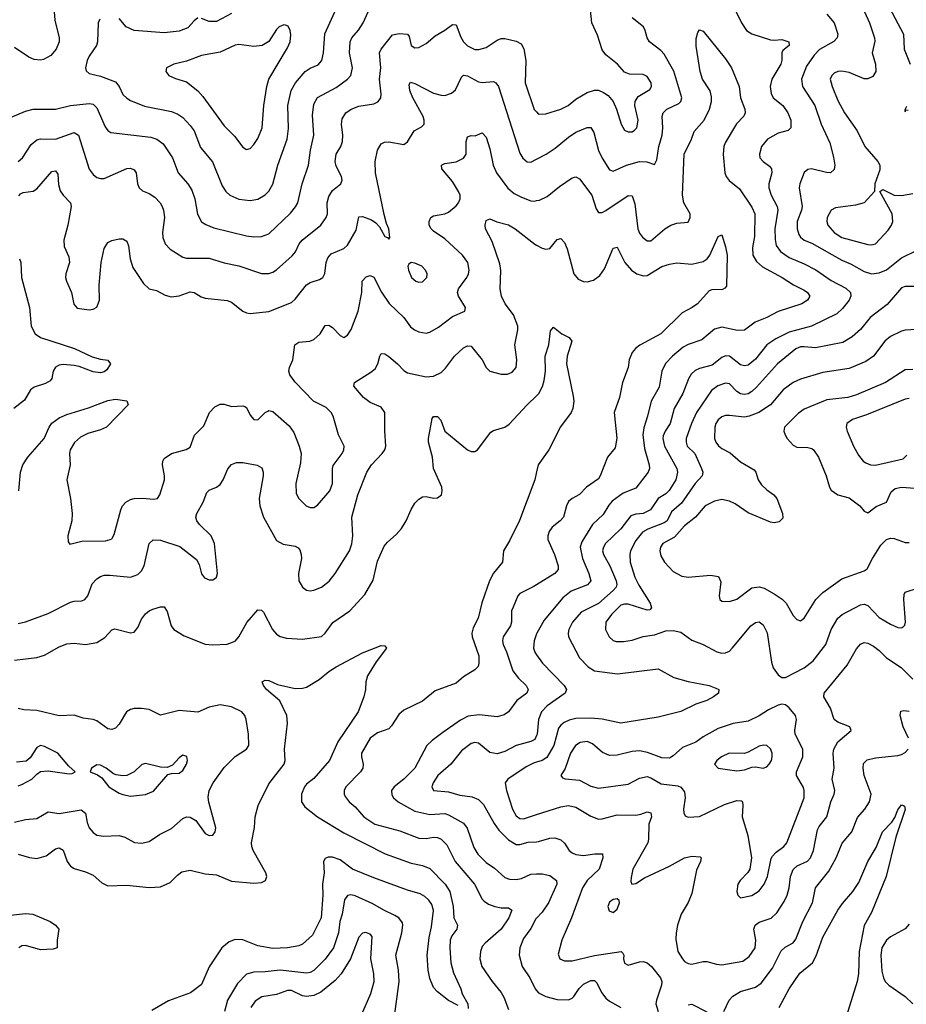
# Model space of a CAD drawing. Header units: inches. Extents: x 501419 to 657765, y 482282 to 547532.
# Tile 182 of 225: x 597238 to 601975, y 522048 to 527307. Entities that reach past the tile are written whole.
import ezdxf

# ---------------------------------------------------------------- set-up
doc = ezdxf.new("R2010")
doc.units = ezdxf.units.IN
doc.header["$MEASUREMENT"] = 0
doc.layers.add('A5592', color=7, linetype='Continuous')
doc.layers.add('A6502', color=7, linetype='Continuous')

msp = doc.modelspace()

# ---------------------------------------------------------------- linework, layer by layer
at = {"layer": 'A5592', "color": 6}
for points, elevation in [([(597190, 526784.5), (597270, 526818.4), (597310, 526829.2), (597430, 526829.5), (597510.2, 526849.8), (597610, 526859.3), (597630, 526856.5), (597650, 526836.7), (597695.2, 526735.2), (597710, 526714.8), (597724.7, 526704.7), (597939.7, 526679.7), (597970.4, 526670), (598004.8, 526644.8), (598054.3, 526570), (598085.5, 526490), (598136.6, 526430), (598157.4, 526397.4), (598173.4, 526350), (598188.4, 526268.4), (598210, 526227), (598232.6, 526212.6), (598276.3, 526196.3), (598450, 526153.6), (598490, 526148.2), (598530, 526149.1), (598570, 526162.7), (598685.7, 526274.3), (598712.3, 526307.7), (598723.5, 526330), (598747.2, 526430), (598781, 526530), (598791.7, 526610), (598809.3, 526690), (598802.8, 526797.2), (598810, 526856.9), (598830, 526891.9), (598930, 526945.3), (598990.2, 526989.8), (599006.7, 527010), (599017, 527050), (599000.5, 527130), (599003.2, 527190), (599012.7, 527210), (599049.1, 527250.9), (599074, 527290), (599099.3, 527350)], 2900), ([(597422.2, 527350), (597425.6, 527305.6), (597450, 527210), (597448.5, 527190), (597433.3, 527150), (597404.3, 527115.7), (597365.8, 527094.2), (597350, 527090.6), (597315.1, 527095.1), (597287.4, 527107.4), (597210, 527159.2)], 2900), ([(597667.2, 527310), (597657.8, 527290), (597654.6, 527190), (597648.1, 527170), (597610, 527113.4), (597599.2, 527090), (597590.1, 527050), (597594.3, 527034.3), (597610, 527020.8), (597670, 527006), (597750, 526975.4), (597769.1, 526950), (597790, 526908.2), (597810, 526887.7), (597830, 526875.5), (597905.1, 526845.1), (598050, 526817.5), (598083.2, 526803.2), (598110, 526785), (598150, 526743.1), (598170, 526713.5), (598204.8, 526624.8), (598267.7, 526547.7), (598320.4, 526420.4), (598339.8, 526390), (598361.7, 526370), (598410, 526349.2), (598470, 526342.1), (598510, 526349.2), (598550, 526371.1), (598570, 526391.9), (598590.7, 526429.3), (598616.7, 526530), (598667.8, 526670), (598674.4, 526725.6), (598670.9, 526850), (598688.2, 526930), (598711.5, 526970), (598763.1, 527030), (598790, 527047.8), (598833.9, 527066.1), (598853.2, 527090), (598860.9, 527130), (598868.2, 527231.8), (598922.1, 527350)], 3000), ([(598370, 527340.7), (598290, 527298.7), (598250, 527298.2), (598210, 527314.7)], 3000), ([(598190, 527316.7), (598170, 527301.9), (598136.1, 527263.9), (598090, 527246.5), (598010, 527237.8), (597850, 527249.6), (597807.1, 527270), (597770, 527313.5)], 3000), ([(597230.7, 526549.3), (597253.9, 526570), (597299.5, 526640.5), (597330, 526665.3), (597350, 526671.7), (597430, 526668.8), (597530, 526705.1), (597552.9, 526690), (597609.6, 526509.6), (597630, 526480.8), (597650, 526465.3), (597670, 526458.7), (597690, 526459.3), (597810, 526512.7), (597830, 526514.1), (597850, 526505.8), (597860.5, 526490), (597868, 526430), (597876.4, 526410), (597893.8, 526393.8), (597930, 526378.6), (597959.8, 526359.8), (597988.4, 526330), (597999.8, 526310), (598006.8, 526290), (598011.4, 526250), (598002, 526170), (598003.5, 526143.5), (598014.9, 526110), (598042.5, 526082.5), (598110, 526039.2), (598130, 526033.8), (598250, 526033), (598330, 526008.9), (598410, 525993.4), (598530, 525951.4), (598570, 525951.3), (598590, 525958.4), (598610, 525971.6), (598693.4, 526046.6), (598711.7, 526068.3), (598731.9, 526110), (598747.5, 526130), (598846.4, 526210), (598876.1, 526250), (598882.1, 526270), (598880.8, 526330), (598890, 526362.5), (598910, 526394.2), (598953.6, 526430), (598960.5, 526450), (598958.3, 526470), (598930, 526525.4), (598924.1, 526550), (598930, 526590), (598953.8, 526630), (598963.6, 526656.4), (598964.7, 526690), (598957.7, 526750), (598961.7, 526778.3), (598980.2, 526810), (599009.6, 526830.4), (599050, 526845.2), (599130, 526858.5), (599152, 526868), (599161.3, 526878.7), (599167.6, 526890), (599170, 526910), (599160, 526990), (599167.7, 527050), (599160, 527130), (599169.3, 527150), (599230, 527226.3), (599265.4, 527234.6), (599310.8, 527230.8), (599318.4, 527218.4), (599330, 527169.4), (599350, 527157.8), (599370, 527159.7), (599410, 527181), (599457.9, 527222.1), (599510, 527251.2), (599550, 527282.2), (599570, 527279.5), (599594.8, 527214.8), (599610, 527188.4), (599630, 527167.4), (599670, 527148.5), (599692.1, 527147.9), (599730, 527158.1), (599790, 527198.7), (599810, 527207.1), (599830, 527206.6), (599890, 527192.5), (599917.8, 527177.8), (599932, 527152), (599941.9, 527090), (599939.8, 526970), (599987.8, 526827.8), (600000, 526814.6)], 2800), ([(597233.6, 526366.4), (597242.4, 526377.6), (597256, 526384), (597310, 526391.7), (597330, 526404.2), (597410, 526495.7), (597430, 526500.9), (597442.4, 526482.4), (597446.5, 526426.5), (597454, 526394), (597470, 526370.1), (597510.5, 526330), (597512.6, 526310), (597495.5, 526210), (597474.1, 526130), (597476.4, 526096.4), (597500.1, 526040.1), (597504.9, 526010), (597485.2, 525950), (597483.6, 525930), (597487.9, 525910), (597515, 525850), (597528.1, 525788.1), (597545.9, 525765.9), (597610, 525757.8), (597630, 525761), (597650, 525771.3), (597664.7, 525810), (597663.7, 525890), (597673.5, 526010), (597690, 526084.9), (597710, 526117.7), (597730, 526128.3), (597770, 526137.2), (597790, 526136.4), (597810, 526124.7), (597819, 526099), (597827.8, 526030), (597843.2, 525983.2), (597899, 525899), (597930, 525870.4), (597970, 525860.8), (598015.8, 525835.8), (598047, 525827), (598090, 525831.6), (598150, 525853.5), (598170, 525850.3), (598207.9, 525827.9), (598230, 525820.6), (598347.7, 525807.7), (598370, 525797.9), (598429.7, 525749.7), (598450, 525740.7), (598470, 525738.2), (598570, 525747.9), (598690, 525796.4), (598710, 525813.8), (598770, 525892), (598790, 525904.2), (598840.2, 525919.8), (598857.5, 525930), (598868.6, 525951.4), (598876.1, 526010), (598884, 526036), (598903.2, 526056.8), (598970, 526085.4), (598990, 526103.2), (599036.9, 526183.1), (599050, 526253.5), (599070, 526256.2), (599118.3, 526238.3), (599141.8, 526221.8), (599160.6, 526200.6), (599190, 526149.6), (599203.7, 526143.7), (599210, 526135.2), (599215.7, 526144.3), (599210.3, 526189.7), (599198.2, 526218.2), (599186.2, 526266.3), (599139.6, 526490), (599137.1, 526550), (599150.2, 526609.8), (599170, 526644.5), (599187.5, 526652.5), (599210, 526654.9), (599290, 526641.1), (599310, 526654.6), (599346.8, 526713.2), (599384.6, 526735.4), (599398.8, 526750), (599399.8, 526770), (599393.9, 526790), (599338.3, 526890), (599322.6, 526930), (599318.6, 526961.4), (599325.6, 526974.4), (599350, 526967.3), (599450, 526914.7), (599490, 526903.8), (599510, 526903.3), (599545.1, 526914.9), (599567, 526933), (599598.9, 527001.1), (599610, 527011.8), (599630, 527007.3), (599690, 526975.8), (599710, 526972.3), (599770, 526976.7), (599782.7, 526970), (599795.9, 526950), (599910, 526595.3), (599927.2, 526567.2), (599950, 526548.5), (599970, 526546.1), (600000, 526561.8)], 2700), ([(597232.9, 524790), (597242.5, 524890), (597255.5, 524930), (597281.3, 524970), (597369, 525070), (597395.5, 525130), (597410, 525151.9), (597450, 525181.4), (597490, 525199.2), (597606.4, 525233.6), (597710, 525273.6), (597750, 525280.8), (597810, 525272.2), (597818, 525250), (597702.5, 525130), (597670, 525115.7), (597603.2, 525096.8), (597563, 525077), (597530.6, 525049.4), (597508, 525010), (597504.6, 524990), (597508.8, 524930), (597489.5, 524850), (597509.4, 524750), (597518.5, 524670), (597517.2, 524630), (597495.2, 524550), (597497.5, 524517.5), (597506, 524506), (597570, 524521.5), (597696, 524524), (597722, 524530), (597730, 524535.1), (597743, 524557), (597779.3, 524690), (597787.6, 524710), (597805.2, 524730), (597830, 524744.7), (597850, 524750.5), (597892.5, 524752.4), (597954.6, 524745.4), (597975.4, 524750), (597986.7, 524770), (598011.7, 524850), (598012.3, 524870), (598000.5, 524930), (598002.4, 524950), (598010, 524964.2), (598050, 524990.9), (598128.4, 525011.6), (598150, 525024.6), (598172.6, 525087.4), (598222.8, 525137.2), (598253.1, 525210), (598280.1, 525239.9), (598310, 525253.1), (598330, 525253), (598370, 525242), (598430, 525245.4), (598441.4, 525241.4), (598450, 525235.6), (598470, 525194.4), (598490, 525171), (598510, 525170.5), (598550, 525209.8), (598563.5, 525216.5), (598570, 525219.3), (598590, 525214.7), (598678.8, 525138.8), (598702.4, 525102.4), (598732.2, 525030), (598742.3, 524990), (598739.2, 524940.8), (598713.5, 524830), (598716.3, 524776.3), (598730, 524750), (598769.6, 524710), (598790, 524701.7), (598810, 524701.8), (598830, 524713.3), (598895.3, 524790), (598909.2, 524830), (598908.8, 524910), (598913.3, 524926.7), (598961.3, 524990), (598970.9, 525010), (598971.1, 525030), (598942, 525090), (598912.4, 525190), (598902.5, 525210), (598875.5, 525235.5), (598807.2, 525270), (598710, 525371.6), (598682, 525410), (598676.5, 525430), (598680, 525450), (598698, 525490), (598708.4, 525570), (598730, 525585), (598789, 525591), (598810, 525598.4), (598843.4, 525630), (598870, 525673.5), (598890, 525676), (598910, 525663.1), (598950, 525620.8), (598970, 525610.1), (598990, 525621.5), (599010, 525653), (599047.6, 525750), (599065.6, 525850), (599068.9, 525910), (599090, 525933.2), (599110, 525941.5), (599130, 525931.8), (599171.9, 525851.9), (599212.3, 525792.3), (599290, 525716.9), (599326.9, 525666.9), (599348.5, 525650), (599370, 525640.7), (599410, 525632.5), (599430, 525637.8), (599475.8, 525664.2), (599550, 525722.8), (599615.8, 525750), (599619.6, 525770), (599582.4, 525830), (599576.8, 525850), (599582, 525870), (599627.8, 525930), (599636.5, 525950), (599640.1, 525970), (599632.8, 526010), (599604.3, 526050), (599510, 526136.4), (599450, 526177.2), (599435.9, 526190), (599425.8, 526210), (599425.3, 526230), (599434.1, 526250), (599450, 526259.3), (599510, 526270.2), (599530, 526279.3), (599570, 526313.3), (599583.6, 526330), (599591.7, 526350), (599591, 526370), (599582.8, 526390), (599550, 526443), (599493.2, 526510), (599492.2, 526530), (599510, 526539.2), (599570, 526547.9), (599610, 526567.1), (599624.1, 526590), (599623.8, 526656.2), (599630, 526682.1), (599650, 526688.6), (599672.1, 526687.9), (599710, 526702.3), (599730, 526679.1), (599750, 526618.4), (599767.5, 526530), (599785.9, 526490), (599846.9, 526406.9), (599879.7, 526379.7), (599918.6, 526358.6), (599970, 526339.9), (599990, 526338.6), (600000, 526340.8)], 2600), ([(597230, 524082.1), (597270, 524091.4), (597390, 524134.6), (597510, 524196.6), (597530, 524201.7), (597570, 524202.5), (597585.9, 524210), (597602.6, 524230), (597625.8, 524294.3), (597650, 524320.9), (597670, 524333.6), (597690, 524340.1), (597719.3, 524340.7), (597830, 524330.1), (597870, 524343.8), (597890, 524363.7), (597904.2, 524390), (597929.7, 524510), (597950.8, 524529.2), (597990, 524526.9), (598093.8, 524493.8), (598183.5, 524423.5), (598196.8, 524396.8), (598210, 524346.6), (598225.2, 524325.2), (598250, 524315.2), (598270, 524314.9), (598280, 524320), (598290.5, 524329.5), (598295.1, 524350), (598279.3, 524510), (598261.3, 524550), (598199.8, 524610), (598185.3, 524630), (598179.3, 524650), (598184.6, 524670), (598219.1, 524730), (598237.4, 524782.6), (598250, 524795.1), (598290, 524811), (598310, 524824.3), (598325.9, 524850), (598350, 524908.2), (598370, 524931.2), (598397.4, 524942.6), (598430, 524941.4), (598507.6, 524927.6), (598532.9, 524912.9), (598539.2, 524890), (598538.7, 524870), (598517.2, 524750), (598521.6, 524710), (598540.6, 524650), (598610, 524525.4), (598646.2, 524506.2), (598710, 524495.9), (598726.4, 524486.4), (598735.2, 524475.2), (598743, 524450), (598743.3, 524430), (598728.2, 524350), (598730.1, 524310), (598750, 524276.6), (598770, 524260.4), (598790, 524256.1), (598810, 524259.2), (598850, 524275.3), (598892.4, 524307.6), (598924.5, 524350), (598999.8, 524470), (599012.4, 524507.6), (599018.1, 524550), (599012.3, 524650), (599045.8, 524770), (599092.9, 524890), (599118.6, 524930), (599174.7, 524990), (599188.4, 525010), (599194.8, 525030), (599189, 525111), (599189.4, 525210), (599170, 525237.3), (599110, 525263.2), (599075.4, 525290), (599022.8, 525350), (599026.7, 525370), (599115.1, 525424.9), (599136.7, 525443.2), (599151.6, 525468.4), (599161.7, 525510), (599170, 525524.4), (599190, 525521.9), (599210, 525508.6), (599256.5, 525470), (599290, 525433.7), (599310, 525420.7), (599410, 525398.8), (599450, 525404), (599490, 525422.7), (599513.7, 525446.3), (599562, 525510), (599610, 525555.2), (599630, 525565.5), (599650, 525563.2), (599656.4, 525556.4), (599709.3, 525490), (599730, 525449.7), (599750, 525430.1), (599810, 525413.1), (599845.2, 525414.8), (599870, 525425.2), (599890, 525449.6), (599894.6, 525490), (599883.7, 525570), (599900.6, 525650), (599900.1, 525670), (599877.5, 525730), (599831.7, 525790), (599811.8, 525830), (599805, 525870), (599808.5, 525968.5), (599804.1, 526004.1), (599762.5, 526122.5), (599727.3, 526190), (599724.5, 526210), (599730, 526235.6), (599750, 526242.9), (599787.6, 526227.6), (599850, 526212.2), (599886.2, 526190), (599990, 526107.8), (600000, 526102.6)], 2500), ([(597238.1, 526030), (597244.6, 526010), (597248.8, 525930), (597290.3, 525770.3), (597300, 525670), (597320.6, 525630), (597349.9, 525609.9), (597530.8, 525550.8), (597626.4, 525506.4), (597670, 525493.4), (597708.7, 525488.7), (597724, 525470), (597703.2, 525436.8), (597690, 525426.4), (597670, 525421.7), (597630, 525425.7), (597555.6, 525455.6), (597530, 525460.4), (597470, 525466), (597450, 525461.8), (597429.3, 525450.7), (597417.2, 525430), (597409.5, 525390.5), (597401.2, 525378.8), (597376.5, 525363.5), (597315.6, 525344.4), (597295.2, 525330), (597264.9, 525275.1), (597206.3, 525230)], 2600), ([(597210, 523886.3), (597330, 523899.7), (597370, 523913.3), (597450, 523958.1), (597490, 523972.8), (597530, 523977.2), (597590.2, 523969.8), (597650, 523980.7), (597693.3, 524006.7), (597730, 524048.2), (597746.5, 524053.5), (597830, 524031.8), (597850, 524035), (597870, 524060.7), (597890, 524104.3), (597910, 524133.5), (597930, 524149.7), (597950, 524157.8), (597990, 524170.4), (598010, 524171.5), (598026.9, 524146.9), (598048.4, 524070), (598062.4, 524050), (598117, 524017), (598230, 523972.1), (598270, 523967.8), (598347.6, 523972.4), (598390, 523988.3), (598410, 524010.9), (598452.1, 524088), (598510, 524154.7), (598530, 524153.3), (598541.7, 524141.7), (598589.2, 524049.2), (598610, 524025.2), (598630, 524012.6), (598664.5, 524004.5), (598750, 523997.5), (598850, 524012.2), (598870, 524029.7), (598912.1, 524087.9), (599002.1, 524150), (599083.2, 524236.8), (599126, 524314), (599150, 524415.2), (599185.6, 524494.4), (599202.7, 524517.3), (599250, 524558.1), (599277.7, 524590), (599302.7, 524630), (599329.3, 524690.7), (599350, 524725.4), (599370, 524747), (599390, 524758.9), (599410, 524759.8), (599450, 524752.1), (599470, 524753.9), (599491.5, 524768.5), (599495.5, 524790), (599493.1, 524810), (599449.9, 524909.9), (599444.2, 524970), (599423.1, 525050), (599422.5, 525070), (599442.3, 525177.7), (599450, 525187.5), (599470, 525188.2), (599487.8, 525167.8), (599509.7, 525109.7), (599630, 525010), (599650, 525000.5), (599670, 525001.2), (599683.8, 525010), (599756.4, 525103.6), (599770, 525113.4), (599830, 525130.8), (599853.9, 525146.1), (599950, 525250.4), (600000, 525298.6)], 2400), ([(600000, 524891.7), (599990.1, 524850.1), (599907.9, 524632.1), (599855.8, 524524.2), (599823.4, 524470), (599817, 524410), (599769, 524351), (599749.1, 524310), (599707.2, 524192.8), (599687.7, 524110), (599661.5, 524058.5), (599654.4, 524030), (599655.8, 524010), (599690.7, 523910), (599692, 523870), (599687, 523853), (599670, 523834), (599610, 523797.7), (599570, 523763.1), (599457.7, 523722.3), (599390, 523667.7), (599290, 523619.4), (599263.3, 523596.7), (599225.2, 523534.8), (599210, 523519.6), (599150, 523497.4), (599110.8, 523470), (599064.8, 523390), (599064, 523370), (599074.2, 523330), (599070.8, 523310), (599058.6, 523290), (598981.3, 523210), (598972.8, 523190), (598972.5, 523170), (598977.7, 523157.7), (598997.9, 523130), (599030, 523102.1), (599077.7, 523050), (599136.4, 523010), (599270, 522974.9), (599370, 522935.5), (599410, 522934.3), (599450, 522939.8), (599470, 522938), (599490, 522929.2), (599519.6, 522899.6), (599565.8, 522810), (599668.9, 522688.9), (599709.4, 522610), (599719.2, 522599.2), (599743, 522583), (599777.1, 522570), (599810, 522563.4), (599850, 522563.3), (599868.6, 522550), (599852.5, 522510), (599810.2, 522450), (599724.9, 522375.1), (599710, 522355.8), (599700.1, 522330), (599696.6, 522290), (599708.2, 522250), (599763.4, 522170), (599811.5, 522110), (599825.4, 522085.4), (599850, 522019.6)], 2400), ([(600000, 524289.2), (599982.1, 524277.9), (599910, 524243), (599900, 524230), (599874, 524170), (599866.3, 524150), (599866.2, 524090), (599861.3, 524070), (599821.8, 524010), (599817, 523990), (599820.8, 523970), (599839.6, 523930), (599873.7, 523830), (599903.5, 523790), (599944.8, 523750), (599955.5, 523730), (599948, 523710), (599894.7, 523670), (599850.3, 523609.7), (599826.5, 523593.5), (599790, 523583.7), (599693.8, 523593.8), (599633.7, 523586.3), (599593.8, 523566.2), (599499.7, 523500.3), (599442.7, 523457.3), (599414.3, 523430), (599350.2, 523310), (599290, 523250), (599239.6, 523210), (599224.5, 523190), (599226.1, 523166.1), (599235.9, 523150), (599260.1, 523130), (599350, 523079.7), (599430, 523062), (599510, 523066.4), (599530, 523059.8), (599610, 523015.5), (599629, 522989), (599665, 522885), (599686.4, 522850), (599730, 522805.9), (599774.9, 522774.9), (599830, 522724.5), (599855.9, 522715.9), (599890, 522713.9), (599919.4, 522720.6), (599970, 522742.7), (600000, 522743.9)], 2500), ([(600000, 524026), (599986.7, 523990), (599983.9, 523950), (599990, 523929.5), (600000, 523915.2)], 2600), ([(597230, 522850.6), (597290, 522831.6), (597330, 522827.4), (597379.7, 522840.3), (597430, 522878.5), (597450, 522882.8), (597471.2, 522871.2), (597491.2, 522811.2), (597510, 522786.1), (597530, 522773.9), (597590, 522756.2), (597630, 522738.3), (597676.4, 522696.4), (597710, 522681.5), (597810, 522684.8), (597930, 522671.1), (597990, 522674.6), (598041.8, 522698.2), (598081.7, 522738.3), (598104.9, 522755.1), (598150, 522764.2), (598230, 522744.2), (598290, 522738.8), (598370, 522704.8), (598490, 522694.8), (598530, 522698.3), (598551.9, 522710), (598558.1, 522730), (598553.7, 522750), (598485.3, 522870), (598478.5, 522890), (598476.7, 522910), (598492.7, 522992.7), (598497.2, 523050), (598512.6, 523110), (598570, 523225.3), (598652, 523330), (598656.3, 523350), (598653.4, 523410), (598668.9, 523550), (598665.1, 523590), (598628.2, 523668.2), (598556.4, 523730), (598541, 523750), (598533.8, 523770), (598550, 523780.1), (598570, 523777.4), (598616.2, 523756.2), (598710, 523734.2), (598750, 523736.1), (598770, 523741.6), (598837.7, 523782.3), (598890, 523825.3), (598930, 523851.3), (599070, 523925.4), (599170, 523963.8), (599190, 523962), (599197.6, 523950), (599143.3, 523876.7), (599097.3, 523802.7), (599088.2, 523770), (599086.6, 523730), (599077.6, 523690), (599047.4, 523610), (598937.8, 523450), (598893.8, 523350), (598810, 523253.8), (598770, 523223.4), (598759.3, 523210), (598744.1, 523170), (598743.2, 523130), (598762.2, 523102.2), (598828.9, 523048.9), (598970, 522963.5), (599191, 522851), (599330, 522801.6), (599390, 522789.5), (599430, 522773.2), (599511.7, 522690), (599535.6, 522650), (599555.1, 522570), (599557.8, 522510), (599577.5, 522470), (599574.3, 522450), (599546.5, 522413.5), (599538.9, 522390), (599536.7, 522350), (599541.4, 522270), (599556.7, 522216.7), (599595.6, 522130), (599603.2, 522103.2), (599632.1, 522050), (599635.1, 522024.9)], 2300), ([(597210, 523020.3), (597270, 523034.2), (597330, 523039.9), (597390, 523075.2), (597450, 523067), (597567.1, 523087.1), (597589.6, 523069.6), (597598.7, 523018.7), (597610.2, 522990.2), (597630, 522965.1), (597650, 522951.6), (597686.5, 522946.5), (597770, 522949.7), (597800.8, 522940.8), (597851.7, 522911.7), (597890, 522908.9), (597930, 522918), (597984.7, 522955.3), (598050, 522987.5), (598110, 523041.1), (598130, 523049.8), (598150, 523047.9), (598179.7, 523030), (598230, 522959.4), (598250, 522948.7), (598270, 522952), (598283.1, 522970), (598285.9, 522990), (598248.3, 523128.3), (598245.8, 523154.2), (598250.9, 523190), (598272.4, 523230), (598330, 523313.5), (598388.8, 523371.2), (598450.7, 523410), (598462, 523430), (598460.7, 523490), (598448.5, 523568.5), (598441.4, 523590), (598425.8, 523610), (598370, 523636.7), (598310, 523646.8), (598250, 523635.2), (598190, 523608.3), (598090, 523618), (597990, 523592.9), (597930, 523623.1), (597890, 523628.7), (597850, 523628), (597830, 523622.7), (597809.5, 523610.5), (597770, 523544.1), (597750, 523522.7), (597730, 523516.2), (597710, 523520.2), (597650, 523561.6), (597630, 523569.5), (597576.9, 523576.9), (597530, 523591.6), (597450, 523589), (597330, 523617.1), (597260.1, 523620.1), (597230, 523628)], 2400), ([(600000, 523484.1), (599990, 523462.6), (599968.7, 523451.3), (599890.4, 523430), (599830, 523397.6), (599790, 523385.2), (599750, 523393.5), (599690, 523443.4), (599670, 523446.1), (599650, 523440.3), (599598.4, 523401.6), (599542, 523330), (599472.5, 523270), (599446.6, 523230), (599440.3, 523210), (599448.6, 523190), (599530, 523183.4), (599590, 523164.9), (599656.1, 523156.1), (599690, 523142.6), (599715.5, 523115.5), (599772.8, 523012.8), (599798.1, 522978.1), (599850, 522926), (599890, 522901.5), (599910, 522901.8), (599954.3, 522914.3), (600000, 522916.2)], 2600), ([(597230, 523214.7), (597250, 523221.1), (597304, 523250), (597330, 523278), (597350, 523291), (597390, 523295), (597501.9, 523278.1), (597519.1, 523280.9), (597535.1, 523290), (597500.2, 523320.2), (597442.6, 523390), (597370, 523425.7), (597350.3, 523429.7), (597330, 523419.8), (597294.9, 523365.1), (597273.1, 523346.9), (597220.6, 523340.6)], 2500), ([(600000, 523341.6), (599983.3, 523336.7), (599944.4, 523315.6), (599847.1, 523250), (599832.5, 523230), (599838.7, 523190), (599871.6, 523090), (599890, 523054.2), (599910, 523040.2), (599930, 523039.3), (600000, 523061.3)], 2700), ([(599581.3, 522041.3), (599530, 522067.6), (599470, 522113.7), (599450, 522138.3), (599430, 522185.7), (599420.5, 522230), (599416.2, 522310), (599425.2, 522405.2), (599438.7, 522461.3), (599449, 522549), (599440.3, 522580.3), (599424.4, 522604.4), (599403.6, 522623.6), (599378.1, 522638.1), (599310, 522657.8), (599130, 522722.8), (599016.9, 522770), (598950, 522819.2), (598910, 522833.1), (598885.7, 522834.3), (598870, 522827.2), (598861.5, 522810), (598865.1, 522750), (598856.5, 522690), (598857.7, 522630), (598849.3, 522510), (598802, 522418), (598750, 522369.4), (598730, 522360.7), (598670, 522348.9), (598590, 522345.5), (598510, 522360.7), (598430, 522392.1), (598390, 522393.3), (598358.3, 522381.8), (598318.7, 522350), (598250, 522248), (598210, 522153.9), (598151.2, 522108.8), (598034.1, 522065.9), (597944.7, 522015.3)], 2300), ([(599239.8, 521970), (599265.2, 522170), (599262.4, 522230), (599247.5, 522310), (599279.8, 522430), (599285.7, 522470), (599282.7, 522482.7), (599263.3, 522510), (599242.6, 522522.6), (599183.5, 522550), (599124.6, 522584.6), (599030, 522627.5), (599008, 522632), (598990, 522629.6), (598974.3, 522605.7), (598961.3, 522530), (598949.4, 522490), (598941.4, 522430), (598914.4, 522350), (598870.7, 522289.3), (598810, 522229.1), (598790, 522218.3), (598770, 522214.8), (598630, 522229.3), (598550, 522220.7), (598490, 522219.7), (598450, 522208.1), (598401.7, 522158.3), (598348.4, 522070), (598332.9, 522010)], 2400), ([(597190, 522524.8), (597270, 522533.5), (597307.7, 522530), (597401.6, 522490), (597430.5, 522470), (597447.3, 522450), (597438, 522390), (597438.8, 522350), (597417.6, 522342.4), (597350, 522338.7), (597270, 522361.5), (597250, 522360.5), (597233.4, 522350)], 2200), ([(600000, 522508.3), (599995.9, 522504.1), (599970, 522452.6), (599930, 522399.3), (599909.6, 522349.6), (599907.4, 522310), (599922.7, 522250), (599964.1, 522190), (599992.8, 522130), (600000, 522121.2)], 2500), ([(599065.5, 521994.5), (599115, 522105), (599132.3, 522170), (599130.9, 522210), (599114.8, 522290), (599121.1, 522410), (599110, 522422.6), (599087.8, 522432.2), (599070, 522428.7), (599050, 522406.5), (599006, 522290), (598955.6, 522210), (598924.3, 522175.7), (598847.1, 522112.9), (598810, 522095.7), (598770, 522090), (598750, 522092.6), (598690, 522121), (598670, 522122.4), (598610, 522100.7), (598531.9, 522088.1), (598496.2, 522063.7), (598472.8, 522030)], 2500)]:
    msp.add_lwpolyline(points, dxfattribs=dict(at, elevation=elevation))
for points, elevation in [([(598650, 527280.1), (598624.6, 527270), (598610, 527255.4), (598569, 527191), (598533.4, 527170), (598490, 527163.5), (598410, 527174.5), (598390, 527171.7), (598310, 527134.7), (598210, 527117.1), (598130, 527085.2), (598062.2, 527070), (598023.5, 527050), (598018.9, 527030), (598035.8, 527010), (598070, 526993.9), (598130, 526975.5), (598190, 526926.8), (598216.6, 526896.6), (598330, 526739.8), (598385.6, 526685.6), (598430, 526626.4), (598450, 526614), (598470, 526619.3), (598490, 526640.8), (598510, 526672.7), (598533.8, 526730), (598542.7, 526850), (598558.5, 526950), (598569.5, 526990.5), (598670, 527156.4), (598684.1, 527190), (598687.3, 527227.3), (598683.6, 527250), (598672.4, 527272.4), (598658.2, 527278.2)], 3100), ([(599330, 526009.9), (599317.8, 526002.2), (599312.2, 525990), (599315.3, 525970), (599331.4, 525930), (599354.8, 525910), (599370, 525905.1), (599390, 525907.3), (599413.6, 525930), (599414.7, 525950), (599405.8, 525970), (599386.7, 525990), (599350, 526007.7)], 2700), ([(598110, 523377.8), (598090, 523364), (598055.2, 523324.8), (598026.6, 523313.4), (597990, 523315), (597910, 523334.4), (597890.8, 523329.2), (597849.7, 523290), (597810, 523270.2), (597788, 523268), (597753.5, 523273.5), (597739.2, 523279.2), (597701, 523310), (597670, 523325.7), (597650, 523326.7), (597622.2, 523310), (597615.5, 523290), (597653.7, 523273.8), (597677.9, 523257.9), (597715, 523210), (597770, 523176.5), (597790, 523167.9), (597830, 523160.5), (597910, 523169), (597953.1, 523186.9), (598030, 523275.1), (598050, 523280.8), (598090, 523282.2), (598110, 523297.5), (598130.3, 523330.3), (598134.6, 523350), (598131, 523371)], 2500)]:
    msp.add_lwpolyline(points, close=True, dxfattribs=dict(at, elevation=elevation))
at = {"layer": 'A6502', "color": 6}
for points, elevation in [([(601028.7, 527428.7), (601095.4, 527290), (601122.3, 527250), (601150, 527232.1), (601250, 527200.4), (601270, 527197.5), (601310, 527200.9), (601347.3, 527190), (601350.1, 527170), (601316.2, 527143.8), (601310.4, 527129.6), (601310.5, 527090.5), (601305.2, 527070), (601257.7, 526990), (601248.4, 526950), (601253.3, 526913.3), (601263.1, 526890), (601315.6, 526850), (601342.5, 526810), (601358, 526770), (601358.3, 526730), (601344.7, 526715.3), (601290, 526701.1), (601233.7, 526670), (601202.5, 526630), (601190.1, 526590), (601193.2, 526570), (601210.8, 526550), (601244.9, 526524.9), (601254.8, 526510), (601257.4, 526490), (601241.5, 526430), (601240.4, 526410), (601253.7, 526370), (601284.8, 526310), (601289.2, 526290), (601273.5, 526190), (601274, 526134), (601280.7, 526100.7), (601303.1, 526070), (601350, 526037.2), (601430, 526003.4), (601491.3, 525971.3), (601574.2, 525914.2), (601652.6, 525872.6), (601676.5, 525850), (601679.7, 525830), (601669.5, 525810), (601634.7, 525765.3), (601604.4, 525735.6), (601469, 525671), (601350, 525638.3), (601277.4, 525602.6), (601230, 525570), (601170, 525494.6), (601130, 525461.6), (601110, 525458.9), (601090, 525464.6), (601031.5, 525510), (601010, 525511.6), (600990, 525502.3), (600938.5, 525461.5), (600870, 525443.4), (600847.2, 525432.8), (600825.8, 525414.2), (600811, 525389), (600781, 525310), (600735.7, 525230), (600714.3, 525150), (600686.6, 525110), (600675.7, 525084.3), (600673.7, 525070), (600682.9, 525030), (600749.8, 524910), (600753.3, 524890), (600743.9, 524850), (600708.1, 524791.9), (600690, 524774.1), (600649.9, 524750), (600608.6, 524690), (600570, 524670.1), (600530, 524666.6), (600503.4, 524656.6), (600450, 524587.1), (600368.6, 524510), (600357.1, 524490), (600353, 524470), (600357.7, 524450), (600391.1, 524390), (600425.3, 524310), (600429.6, 524290), (600424.5, 524275.5), (600410, 524258), (600330, 524189.7), (600237.6, 524142.4), (600192.4, 524090), (600172.9, 524050), (600168.6, 524030), (600171.2, 524010), (600230, 523897.9), (600275.5, 523850), (600308.6, 523830), (600433.1, 523813.1), (600650, 523839.9), (600733.2, 523793.2), (600810, 523771.5), (600922.3, 523750), (600957.4, 523737.4), (600974.2, 523730), (600972.1, 523710), (600945.8, 523690), (600910, 523671.3), (600850, 523650.4), (600770, 523611.9), (600650, 523581.5), (600450, 523549.6), (600350, 523571.8), (600290, 523576.6), (600210, 523575), (600174.5, 523565.5), (600147.6, 523552.4), (600130, 523539.4), (600117.7, 523522.3), (600091.6, 523430), (600054.3, 523365.7), (600030, 523350.5), (600000, 523341.6)], 2700), ([(600000, 526814.6), (600010, 526803.7), (600050, 526805.1), (600130, 526829), (600169.2, 526850), (600210, 526882.2), (600270, 526918.5), (600310, 526931.6), (600330, 526930.2), (600358.3, 526918.3), (600382.1, 526902.1), (600410, 526870.1), (600427.3, 526830), (600451, 526750), (600470, 526717.9), (600490, 526707.8), (600510, 526708.8), (600523.4, 526716.6), (600535.9, 526730), (600543.4, 526770), (600524.4, 526850), (600526.4, 526870), (600543, 526897), (600604.7, 526935.3), (600613.3, 526950), (600612, 526970), (600590, 527004), (600570, 527015.1), (600496.7, 527016.7), (600470, 527027.6), (600432.4, 527070), (600370, 527120.5), (600350, 527147.1), (600325.7, 527225.7), (600295, 527290), (600283.5, 527410)], 2800), ([(601853.4, 527433.4), (601960.1, 527230), (601963.3, 527150), (601996.5, 527070)], 3000), ([(601751.1, 527350), (601777.8, 527290), (601805.5, 527210), (601807.5, 527192.5), (601792.9, 527130), (601810, 527070), (601812, 527030), (601796.5, 527003.5), (601770, 526991.4), (601750, 526991.5), (601670, 527025.1), (601630, 527033.3), (601609.2, 527030.8), (601590, 527021.4), (601576.8, 527010), (601568.7, 526990), (601578.4, 526950), (601610, 526875.2), (601644.4, 526810), (601713, 526713), (601754.4, 526630), (601823.6, 526550), (601834.7, 526530), (601834.6, 526505.4), (601806.5, 526430), (601805.5, 526390), (601750, 526329.2), (601703.8, 526316.2), (601597.7, 526302.3), (601573.8, 526290), (601553.2, 526250), (601551.1, 526230), (601555.5, 526210), (601590.3, 526170), (601630, 526144.1), (601770, 526106.9), (601790, 526104.8), (601810, 526110.5), (601877.7, 526182.3), (601895.8, 526210), (601903, 526230), (601899.1, 526270), (601834, 526390), (601850, 526401.2), (601910, 526370.9), (601949, 526369), (602010, 526379.2)], 2900), ([(600000, 526561.8), (600051.3, 526588.7), (600098.9, 526621.1), (600170, 526680.4), (600210, 526705.8), (600270, 526731.7), (600290, 526731.8), (600305.4, 526705.4), (600330, 526608.9), (600350, 526567.1), (600390, 526506.2), (600410, 526499.2), (600481.2, 526530), (600550, 526550.3), (600588.4, 526548.4), (600630, 526533.2), (600641.6, 526558.4), (600652.5, 526630), (600671.5, 526691.5), (600674.6, 526730), (600670.2, 526789.8), (600676.3, 526810), (600695.9, 526830), (600759.6, 526860.3), (600771.2, 526870), (600775.9, 526890), (600732.9, 527032.9), (600682.5, 527122.5), (600663.5, 527143.5), (600602.9, 527190), (600591.2, 527210), (600580.9, 527250), (600570.9, 527270), (600510, 527318.3)], 2700), ([(601550, 527337.1), (601590, 527290), (601608.6, 527230), (601606.7, 527210), (601588.5, 527191.5), (601512.4, 527147.6), (601482.2, 527117.8), (601441.4, 527058.6), (601415.4, 526990), (601421.4, 526950), (601486.5, 526850), (601519.9, 526750), (601566.3, 526650), (601586.5, 526573.5), (601593, 526530), (601590, 526508.1), (601570, 526490.3), (601549.5, 526490.5), (601469.5, 526510.5), (601450, 526507.9), (601429.5, 526490.5), (601406.4, 526430), (601403.4, 526410), (601419.3, 526310), (601416.2, 526290), (601393.1, 526230), (601392, 526190), (601400.9, 526160.9), (601410, 526145.7), (601429.7, 526129.7), (601470, 526112.9), (601630, 526022.3), (601681.5, 526001.5), (601750, 525962.9), (601790, 525950), (601830, 525954.4), (601870, 525971.9), (601950, 526035.7), (602030, 526075)], 2800), ([(600000, 526340.8), (600015.7, 526344.3), (600057.4, 526362.6), (600122.8, 526417.2), (600190, 526463.3), (600210, 526468.9), (600230, 526457), (600295.9, 526370), (600317.9, 526297.9), (600330, 526278.1), (600350, 526278.2), (600370, 526287.6), (600490, 526368), (600510, 526366.6), (600524.7, 526324.7), (600540.5, 526190), (600550, 526166.6), (600565.4, 526145.4), (600590, 526126.9), (600610, 526125.4), (600684.3, 526190), (600718.1, 526210), (600750, 526220.4), (600810, 526225.1), (600820.3, 526250), (600819.8, 526270), (600786.7, 526330), (600780.1, 526370), (600788.2, 526590), (600826.9, 526670), (600841.3, 526710), (600895.8, 526770), (600923.2, 526830), (600935.2, 526870), (600934.9, 526894.9), (600926.7, 526926.7), (600887.3, 526990), (600874.2, 527030), (600853.2, 527166.8), (600852.7, 527207.3), (600861.3, 527238.7), (600870, 527253.1), (600890, 527246), (601010, 527098.5), (601040.6, 527050), (601081.9, 526950), (601089.1, 526890), (601112, 526830), (601114.1, 526810), (601107.3, 526792.7), (601068.8, 526751.2), (601007.9, 526650), (601000, 526630), (600997.4, 526590), (601006, 526490), (601012.2, 526470), (601028.5, 526448.5), (601084.8, 526404.8), (601150, 526305.4), (601165.7, 526270), (601164.1, 526150), (601152.8, 526090), (601156, 526050), (601175.4, 526015.4), (601207, 525987), (601311.2, 525931.2), (601371.8, 525891.8), (601430, 525863.5), (601447.9, 525850), (601459.3, 525830), (601448.1, 525810), (601416.9, 525790), (601291.5, 525748.5), (601230, 525715.9), (601168.1, 525691.9), (601110, 525649.3), (601073.5, 525646.5), (600990, 525665.7), (600950, 525654.6), (600883.5, 525596.5), (600810, 525572.6), (600782.5, 525557.5), (600725.8, 525510), (600688.5, 525471.5), (600668.9, 525430), (600655.4, 525344.6), (600612.8, 525270), (600593.2, 525190), (600572.3, 525127.7), (600568.1, 525090), (600576.8, 525016.8), (600602.2, 524930), (600603.2, 524910), (600596.8, 524890), (600530, 524805.8), (600461.7, 524778.3), (600403.9, 524736.1), (600385.7, 524714.3), (600355.8, 524664.2), (600298.8, 524610), (600241.8, 524518.2), (600233.5, 524490), (600244.6, 524430), (600279.6, 524350), (600290.2, 524309.8), (600272, 524288), (600185.2, 524254.8), (600140.1, 524219.9), (600041, 524099), (600001.5, 524030), (600000, 524026)], 2600), ([(601976.9, 526843.1), (601966.6, 526826.6), (601970, 526816), (601973.3, 526826.7), (601984.6, 526824.6)], 3000), ([(600000, 526102.6), (600030, 526087.1), (600050, 526081.9), (600070, 526085.3), (600110, 526133.6), (600130, 526137.9), (600150, 526117), (600163.5, 526083.5), (600199.5, 525950), (600221.7, 525921.7), (600250, 525908.2), (600270, 525907.5), (600303.6, 525916.4), (600338.7, 525941.3), (600362.8, 525977.2), (600410, 526087.7), (600430, 526091.8), (600470.7, 526010.7), (600507.8, 525970), (600536, 525950), (600570, 525938.9), (600590, 525941.6), (600670, 525988.4), (600710, 526002.1), (600750, 526008.7), (600830, 526002.4), (600890, 526015.2), (600910.6, 526029.4), (600925, 526050), (600970, 526148.8), (600990, 526157.8), (601010, 526094.2), (601018.1, 526050), (601015.2, 525884.8), (601006.6, 525873.4), (600993.1, 525866.9), (600936.4, 525863.6), (600921.4, 525858.6), (600859.1, 525790), (600831, 525770), (600777.7, 525742.3), (600663.9, 525630), (600551.5, 525568.5), (600528.7, 525551.4), (600510.5, 525530), (600495.3, 525490), (600489, 525450), (600458.9, 525370), (600443.8, 525290), (600414.8, 525210), (600427.9, 525072.1), (600419.3, 525020.7), (600379.4, 524970), (600340.2, 524870), (600330, 524855.7), (600266.6, 524810), (600228.8, 524771.2), (600189.7, 524750), (600170, 524733.3), (600159.1, 524710), (600142.9, 524650), (600126.7, 524630), (600083.5, 524596.5), (600067.2, 524572.8), (600060, 524550), (600059.8, 524530), (600096, 524450), (600115.3, 524390), (600114.5, 524370), (600096.7, 524350), (600000, 524289.2)], 2500), ([(602050, 525881.9), (601970, 525882.7), (601950, 525874.8), (601873.2, 525786.8), (601782.8, 525717.2), (601730, 525651.8), (601686, 525614), (601636.6, 525583.4), (601490, 525554.1), (601430, 525560.2), (601410, 525559.3), (601385.6, 525550), (601286.3, 525470), (601175.1, 525344.9), (601150, 525321.2), (601130, 525309.3), (601110, 525304.5), (601090, 525308.3), (601070, 525320.7), (601030, 525362.4), (601010, 525366.3), (600968.6, 525351.4), (600934, 525326), (600854.8, 525210), (600827.7, 525150), (600799.4, 525070), (600798.3, 525050), (600804.8, 525030), (600845.2, 524990), (600881.7, 524910), (600888.7, 524890), (600884, 524870), (600846.8, 524830), (600774.4, 524725.6), (600721.5, 524678.5), (600698.3, 524630), (600681, 524619), (600593.8, 524586.2), (600566.5, 524570), (600530, 524525.4), (600501.1, 524470), (600497.4, 524450), (600500.4, 524410), (600525.6, 524330), (600546.3, 524286.3), (600606.6, 524190), (600613.6, 524166.4), (600604.4, 524155.6), (600590, 524153.5), (600490, 524185.3), (600470, 524185.6), (600450, 524179.1), (600399.4, 524130), (600369.7, 524090), (600368.8, 524050), (600387.8, 524010), (600410, 523990.9), (600425.5, 523985.5), (600465, 523985), (600510, 523993), (600570, 524012), (600630, 524021.5), (600690, 524042.4), (600730, 524045.5), (600770, 524035.3), (600830, 523992.1), (600890, 523970.5), (600963.3, 523930), (600990, 523923.2), (601010, 523924.9), (601030, 523935), (601045.5, 523950), (601145.4, 524070), (601170, 524088.1), (601190, 524091.3), (601210, 524075.7), (601231.6, 524031.6), (601254.9, 523874.9), (601264.5, 523844.5), (601290, 523808.1), (601310, 523794.4), (601330, 523793.1), (601430, 523844.9), (601477.8, 523882.2), (601545.8, 523970), (601574.1, 524050), (601609.8, 524110.2), (601632.8, 524130), (601730, 524182.5), (601750, 524186), (601770, 524177.9), (601830, 524113.9), (601890, 524077.9), (601930, 524061.2), (601950, 524059.3), (601957.2, 524062.7), (601967.2, 524072.8), (601970.9, 524089.1), (601961.6, 524210), (601963.8, 524236.2), (601969.9, 524250), (602035.3, 524270)], 2800), ([(600000, 525298.6), (600011.8, 525310), (600031.5, 525348.5), (600040.3, 525379.7), (600046.9, 525430), (600045.1, 525510), (600066.3, 525570), (600074.9, 525645.1), (600090, 525665.3), (600135.3, 525630), (600174, 525610), (600188.2, 525590), (600163.6, 525510), (600159.6, 525470), (600195.7, 525295.7), (600198.4, 525270), (600194, 525230), (600184.9, 525210), (600127.2, 525132.8), (600064.9, 525010), (600009.1, 524930), (600000, 524891.7)], 2400), ([(602030, 525652.1), (601970, 525649), (601950, 525643.9), (601890, 525615.8), (601861.4, 525590), (601799.9, 525510), (601759, 525481), (601670, 525444.1), (601530, 525422.2), (601410, 525386.7), (601370, 525369.4), (601317.6, 525330), (601249, 525250), (601187.8, 525210), (601136.6, 525190), (601110, 525184.6), (601030, 525193), (601010, 525192.8), (600990, 525185.4), (600970, 525169.3), (600957.9, 525150), (600952.4, 525130), (600951.1, 525070), (600957.7, 525050), (600971.1, 525031.1), (600990, 525016.7), (601033.8, 524993.8), (601090, 524945.4), (601162.8, 524902.7), (601172.2, 524890), (601184.4, 524850), (601202, 524822), (601230, 524795.3), (601266.7, 524770), (601283.1, 524750), (601313.6, 524670), (601315.9, 524644.1), (601295.7, 524624.3), (601270, 524619.7), (601250, 524623), (601130, 524673.2), (601060.6, 524720.6), (601030, 524736.1), (600990, 524744.4), (600950, 524736.2), (600900.8, 524710), (600849.6, 524650.4), (600790, 524604.5), (600736.1, 524543.9), (600675.3, 524510), (600661.2, 524490), (600657.8, 524470), (600664.3, 524444.3), (600683.2, 524410), (600730, 524359.9), (600775.5, 524335.5), (600810, 524329.6), (600930, 524339.8), (600972.3, 524332.3), (600984.1, 524304.1), (600975, 524230), (600979.5, 524210), (600990, 524201.3), (601030, 524199.8), (601070, 524212.4), (601150, 524273.3), (601190, 524278.2), (601216.6, 524270), (601270, 524241.2), (601311.7, 524211.7), (601332.7, 524190), (601370, 524124.3), (601390, 524103.8), (601410, 524096.4), (601430, 524109.7), (601492.5, 524210), (601530, 524248.3), (601630, 524320.4), (601750, 524363.7), (601766, 524374), (601795.1, 524430), (601840, 524500), (601870, 524531), (601890, 524537.1), (601910, 524535.3), (601970, 524514.2), (601990, 524514.2)], 2900), ([(602010, 525439.2), (601970, 525436.8), (601863.5, 525370), (601710, 525304.3), (601662.7, 525290), (601550, 525276.3), (601430, 525226.5), (601396.9, 525203.1), (601324.7, 525130), (601321.8, 525110), (601327.4, 525090), (601339.5, 525070), (601370, 525035.5), (601390, 525023.1), (601450, 525022.3), (601470, 525017.5), (601480.2, 525010), (601505.5, 524970), (601547.2, 524870), (601564.7, 524810), (601574.2, 524794.2), (601610, 524769.2), (601670, 524753.8), (601727, 524710), (601750, 524682.6), (601770, 524674), (601813.6, 524706.4), (601869.9, 524730), (601894.7, 524785.3), (601916.6, 524803.4), (601950, 524810.8), (602070, 524802.1)], 3000), ([(601990, 525284.7), (601970, 525280.4), (601762.6, 525197.4), (601687.4, 525172.6), (601658.3, 525150), (601654.6, 525130), (601659.5, 525110), (601692.9, 525030), (601720.6, 524980.6), (601745.1, 524950), (601759.4, 524939.4), (601783.9, 524930), (601810, 524928.2), (601957.9, 524962.1), (601978.8, 524981.2)], 3100), ([(600000, 523061.3), (600130, 523102.3), (600170, 523109.4), (600210, 523101.3), (600290, 523052.6), (600330, 523037.5), (600350, 523038.7), (600430, 523059.5), (600530, 523058.7), (600557.2, 523062.8), (600590, 523075.7), (600610, 523070.9), (600613.3, 523050), (600599.9, 523010), (600598.6, 522930), (600594.5, 522910), (600513.9, 522770), (600505.2, 522725.2), (600504.1, 522704.1), (600508.7, 522688.7), (600530, 522693.4), (600576.3, 522723.7), (600710, 522785.4), (600790, 522830.6), (600830, 522839.9), (600874.7, 522834.7), (600879.4, 522830), (600876.5, 522810), (600855.1, 522764.9), (600830, 522640.2), (600809.1, 522590.9), (600772.8, 522530), (600752.5, 522470), (600745, 522430), (600744.5, 522395.5), (600754.6, 522330), (600778.7, 522290), (600790, 522277.1), (600810, 522265.2), (600830, 522262.8), (600890, 522277.3), (600910, 522277), (600961.6, 522261.6), (600990, 522258.1), (601101.1, 522278.9), (601136.3, 522303.7), (601168.2, 522350), (601172, 522390), (601160.9, 522450), (601167.4, 522470), (601190, 522487.4), (601252.5, 522507.5), (601283.5, 522536.5), (601322.9, 522597), (601338.9, 522630), (601350.2, 522670), (601356.3, 522730), (601370, 522767.7), (601392.3, 522787.7), (601447.7, 522812.3), (601463.6, 522830), (601479.2, 522870), (601501, 522979), (601510, 522997.1), (601551.6, 523050), (601571.5, 523128.5), (601590.7, 523170), (601593.1, 523190), (601579.4, 523250), (601589.8, 523310), (601585.4, 523390), (601588.7, 523410), (601610, 523450), (601679.9, 523510), (601674.4, 523530), (601610, 523555.5), (601589.3, 523569.3), (601569.7, 523630), (601535.5, 523690), (601536.7, 523710), (601660.2, 523859.8), (601710, 523946.7), (601730, 523971.8), (601750, 523979.7), (601770, 523976.2), (601800.1, 523960.1), (601830, 523938.4), (601870, 523897.9), (601947.2, 523847.2), (602010, 523784.9)], 2700), ([(600000, 523915.2), (600031.5, 523870), (600147.5, 523750), (600159.8, 523730), (600152, 523710), (600057.3, 523642.7), (600026.8, 523610), (600009.5, 523570), (600002.7, 523490), (600000, 523484.1)], 2600), ([(601987.1, 523470), (601958.4, 523530), (601942, 523590), (601945.7, 523614.3), (601962.7, 523617.3), (601990, 523613.7)], 2600), ([(601001.2, 522010), (601028.6, 522070), (601048.2, 522091.8), (601090, 522116.4), (601170, 522140.2), (601199.9, 522160.1), (601260, 522240), (601305.9, 522334.1), (601327.3, 522352.7), (601370, 522376), (601385, 522395), (601423, 522490), (601474.7, 522590), (601490.2, 522670), (601560.8, 522759.2), (601600.8, 522830), (601631.8, 522908.2), (601683.4, 522970), (601714.1, 523045.9), (601753.1, 523090), (601778.4, 523130), (601787.7, 523170), (601750.5, 523270), (601744, 523310), (601746.7, 523333.3), (601766.9, 523353.1), (601810, 523365.3), (601930, 523376.5), (601950, 523382.1), (601970, 523392.5), (601985.2, 523410)], 2600), ([(601296.6, 522030), (601349.6, 522130), (601406.6, 522213.4), (601473.6, 522270), (601493.2, 522306.8), (601530, 522406.1), (601609.5, 522550.5), (601633.8, 522586.2), (601689, 522650), (601720.9, 522699.1), (601769.2, 522810.8), (601813.9, 522886.1), (601847.9, 522970), (601898.4, 523021.6), (601914.3, 523045.7), (601930, 523086), (601950, 523112.7), (601960.5, 523110), (601966.2, 523106.2), (601969.2, 523089.2), (601918.7, 522941.3), (601868.4, 522730), (601790, 522538.8), (601750, 522467.9), (601724.2, 522330), (601719.1, 522210), (601712.8, 522170), (601638.8, 521930)], 2500), ([(600000, 522916.2), (600010, 522916.6), (600070, 522934.7), (600096.8, 522936.8), (600130, 522926.7), (600148.6, 522908.6), (600174.5, 522870), (600190, 522856.3), (600210, 522847.4), (600250, 522843.5), (600311.9, 522851.9), (600351.6, 522851.6), (600354.2, 522830), (600334.3, 522770), (600270, 522710), (600246, 522670), (600186.7, 522510), (600135.2, 522390), (600115.1, 522315.1), (600123.7, 522290), (600150, 522279.5), (600190, 522280.7), (600310, 522309.2), (600451.3, 522330), (600461.6, 522321.6), (600466.6, 522310), (600465, 522290), (600470, 522266.8), (600490, 522257.6), (600550, 522275.2), (600570, 522275.9), (600590, 522269.3), (600614.2, 522250), (600662.4, 522190), (600669, 522170), (600668.2, 522150), (600640.2, 522070), (600637.4, 522050), (600649.5, 522010)], 2600), ([(600000, 522743.9), (600030, 522745.2), (600070, 522736), (600106.6, 522710), (600108.7, 522688.7), (600063.3, 522590), (600030, 522539.2), (600000, 522508.3)], 2500), ([(601990, 522475.8), (601969.1, 522450.9), (601890, 522408.4), (601869.9, 522390.1), (601844.3, 522350), (601838.5, 522310), (601845.4, 522225.5), (601852.6, 522190), (601862.5, 522170), (601882.6, 522150), (601969.8, 522090), (602010.4, 522050.4)], 2600), ([(600000, 522121.2), (600009.6, 522109.6), (600048.7, 522090), (600110, 522072.6), (600170, 522072.3), (600190, 522080.6), (600199.8, 522090), (600227.5, 522132.5), (600250, 522155.7), (600290, 522175.7), (600310, 522174.5), (600322.3, 522162.3), (600346.8, 522110), (600370, 522081.1), (600390, 522064), (600450.8, 522030)], 2500), ([(600810, 522045.5), (600830, 522048.8), (600910, 522007.8)], 2600)]:
    msp.add_lwpolyline(points, dxfattribs=dict(at, elevation=elevation))
for points, elevation in [([(601310, 523650.9), (601290, 523645.1), (601238.6, 523621.4), (601190, 523588.6), (601130, 523559.7), (601050, 523547.5), (600970, 523521), (600890, 523476.4), (600850, 523448.3), (600780.3, 523419.7), (600730, 523374.8), (600710, 523363.2), (600670, 523363.7), (600593.4, 523393.4), (600550, 523401.5), (600510, 523398.7), (600430, 523378.1), (600390, 523377.4), (600352.3, 523392.3), (600298.8, 523438.8), (600270, 523451.4), (600233.3, 523446.7), (600208.7, 523430), (600180.7, 523390), (600152, 523308), (600129.2, 523270), (600138.2, 523258.2), (600152.7, 523252.7), (600230, 523244.7), (600290, 523213.2), (600330, 523202.4), (600490, 523222.9), (600550, 523255.2), (600590, 523264.7), (600610, 523258), (600665.3, 523225.3), (600754.1, 523214.1), (600770, 523208.1), (600790, 523183), (600794, 523150), (600784.8, 523090), (600786.2, 523070), (600794.4, 523054.4), (600810, 523047.7), (600870, 523050.2), (601004.4, 523115.6), (601070, 523136.3), (601094.5, 523134.5), (601099.6, 523130), (601102.6, 523110), (601098, 523050), (601128.2, 522950), (601149, 522830), (601138.7, 522770), (601128.6, 522751.4), (601087, 522710), (601074.9, 522690), (601070.1, 522650.1), (601075.9, 522630), (601090, 522616.8), (601150, 522628.7), (601190, 522654.3), (601216.7, 522690), (601234.2, 522730), (601253.7, 522826.3), (601260.5, 522839.5), (601279.4, 522860.6), (601320.5, 522890), (601337.8, 522910), (601429.2, 523150), (601429.8, 523189.8), (601425.4, 523205.4), (601389.4, 523269.4), (601387.8, 523290), (601421.9, 523370), (601422.2, 523410), (601381.7, 523490), (601379.8, 523510), (601388, 523570), (601383.2, 523590), (601350, 523632.1), (601330, 523647.8)], 2800), ([(601211.8, 523431.8), (601190, 523427.5), (601130, 523394.7), (601110, 523388.3), (601028.1, 523390), (600987.4, 523370), (600962.2, 523350), (600951.4, 523330), (600969.8, 523309.8), (601070, 523295.6), (601110, 523299.8), (601150, 523313.9), (601170, 523315.7), (601210, 523308.8), (601230, 523316.1), (601243.1, 523330), (601254.4, 523350), (601258.8, 523370), (601257.8, 523390), (601250, 523412.4), (601230, 523429.6)], 2900), ([(600431.3, 522611.3), (600410, 522607.4), (600390, 522594.3), (600380.7, 522570), (600387.3, 522547.3), (600410, 522537.8), (600430, 522556.5), (600443.7, 522590), (600442, 522602)], 2700)]:
    msp.add_lwpolyline(points, close=True, dxfattribs=dict(at, elevation=elevation))

doc.saveas('drawing.dxf')
